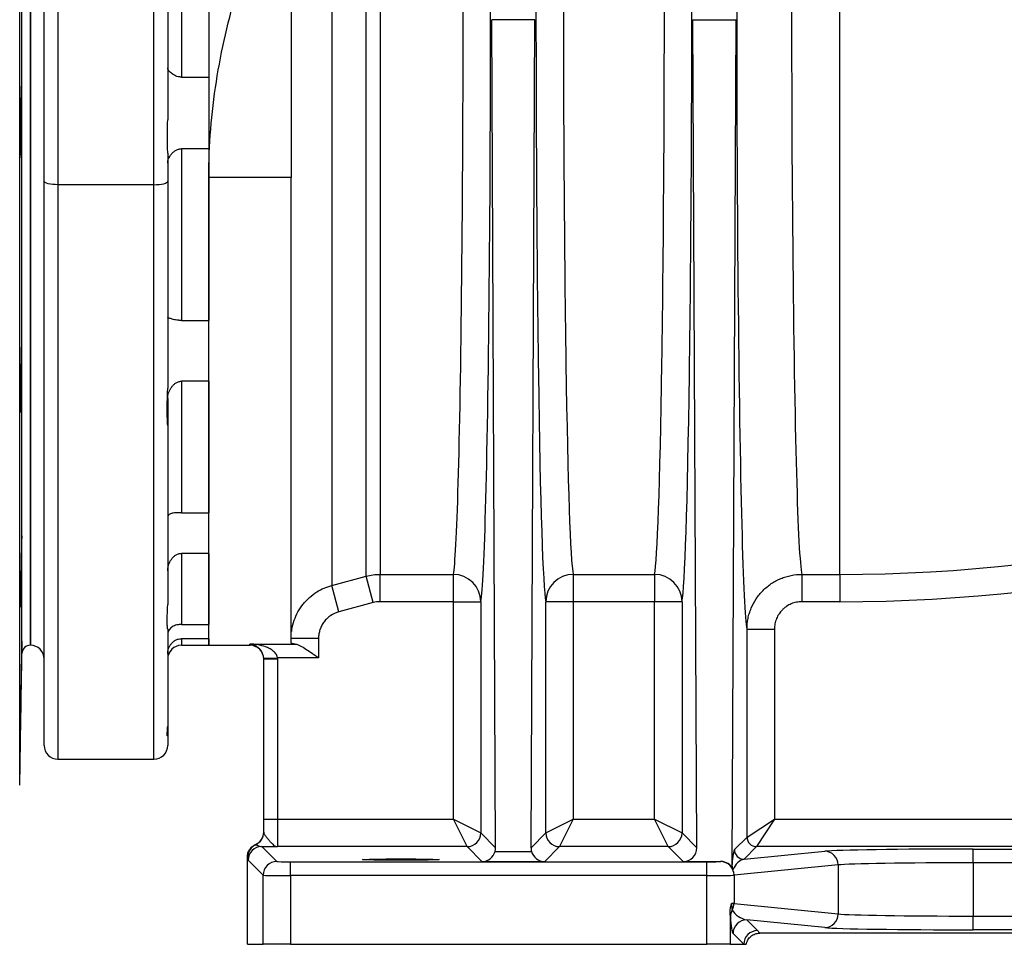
# Model space of a CAD drawing. Header units: millimetres. Extents: x 2923 to 14688, y 2048 to 15393.
# Tile 11 of 20: x 9869 to 11663, y 2048 to 3733. Entities that reach past the tile are written whole.
import ezdxf

# ---------------------------------------------------------------- set-up
doc = ezdxf.new("R2010")
doc.units = ezdxf.units.MM
doc.header["$LTSCALE"] = 5

msp = doc.modelspace()

# ---------------------------------------------------------------- linework, layer by layer
at = {"color": 7, "linetype": 'Continuous', "lineweight": 25}
for p, q in [((9888.5, 5003.2), (9888.5, 2593.2)), ((10213.5, 4721.8), (10213.5, 3446.1)), ((9913.5, 3439.1), (9913.5, 4688.5)), ((9938.5, 4682.1), (9938.5, 3432.6)), ((10138.5, 4489.5), (10138.5, 3551)), ((10113.5, 3432.6), (10113.5, 4483.1)), ((10437.6, 4307.8), (10437.6, 2702.3)), ((10500, 2719.1), (10500, 4270.6)), ((10525.9, 4262.7), (10525.9, 2722.5)), ((10163.5, 3967.6), (10163.5, 3628.9)), ((10213.5, 3967.6), (10213.5, 3628.9)), ((9888.5, 2593.2), (9888.5, 3798.2)), ((10363.5, 3791), (10363.5, 3446.1)), ((10736.2, 2224.2), (10729.1, 3733.4)), ((10807.8, 3733.4), (10729.1, 3733.4)), ((10800.8, 2224.2), (10807.8, 3733.4)), ((11102.9, 2224.2), (11095.9, 3733.4)), ((11095.9, 3733.4), (11174.6, 3733.4)), ((11167.4, 2193.9), (11174.6, 3733.4)), ((10163.5, 3628.9), (10213.5, 3628.9)), ((10138.5, 3490), (10138.5, 3439.1)), ((10213.5, 3498.1), (10163.5, 3498.1)), ((10163.5, 3498.1), (10163.5, 3185.2)), ((10213.5, 3498.1), (10213.5, 3185.2)), ((10363.5, 3446.1), (10213.5, 3446.1)), ((10213.5, 2593.2), (10213.5, 3446.1)), ((10363.5, 2597.4), (10363.5, 3446.1)), ((9913.5, 2410.7), (9913.5, 3439.1)), ((10113.5, 3432.6), (9938.5, 3432.6)), ((10138.5, 3439.1), (10138.5, 3061.8)), ((10163.5, 3185.2), (10213.5, 3185.2)), ((10213.5, 3074.4), (10163.5, 3074.4)), ((10163.5, 3074.4), (10163.5, 2834.9)), ((10213.5, 3074.4), (10213.5, 2834.9)), ((10138.5, 3042.9), (10138.5, 2993.7)), ((10138.5, 2993.7), (10138.5, 2667.8)), ((10163.5, 2834.9), (10213.5, 2834.9)), ((10213.5, 2760.8), (10163.5, 2760.8)), ((10163.5, 2760.8), (10163.5, 2631.2)), ((10213.5, 2760.8), (10213.5, 2631.2)), ((10437.6, 2702.3), (10500, 2719.1)), ((10513, 2671), (10500, 2719.1)), ((10525.9, 2722.5), (10659.2, 2722.5)), ((10525.9, 2672.7), (10525.9, 2722.5)), ((10659.2, 2672.7), (10659.2, 2722.5)), ((10877.7, 2722.5), (11026, 2722.5)), ((10877.7, 2722.5), (10877.7, 2672.7)), ((11026, 2722.5), (11026, 2672.7)), ((11294.4, 2722.5), (11363.5, 2722.5)), ((11294.4, 2722.5), (11294.4, 2672.7)), ((11363.5, 2722.5), (11363.5, 2672.7)), ((10450.5, 2654.2), (10437.6, 2702.3)), ((10513, 2671), (10450.5, 2654.2)), ((10659.2, 2672.7), (10525.9, 2672.7)), ((10659.2, 2672.7), (10709.2, 2672.7)), ((10659.2, 2276.2), (10659.2, 2672.7)), ((10709.2, 2672.7), (10709.2, 2251.2)), ((10827.7, 2251.2), (10827.7, 2672.7)), ((10877.7, 2672.7), (10827.7, 2672.7)), ((10877.7, 2672.7), (10877.7, 2276.2)), ((11026, 2672.7), (10877.7, 2672.7)), ((11076, 2672.7), (11026, 2672.7)), ((11026, 2276.2), (11026, 2672.7)), ((11076, 2672.7), (11076, 2251.2)), ((11363.5, 2672.7), (11294.4, 2672.7)), ((10138.5, 2622.3), (10138.5, 2446)), ((10163.5, 2631.2), (10213.5, 2631.2)), ((11194.5, 2243.7), (11194.5, 2622.6)), ((11194.5, 2622.6), (11244.5, 2622.6)), ((11244.5, 2622.6), (11244.5, 2276.2)), ((10213.5, 2605.2), (10163.5, 2605.2)), ((10213.5, 2605.2), (10213.5, 2593.2)), ((10413.5, 2605.7), (10363.5, 2605.7)), ((10413.5, 2605.7), (10413.5, 2570.5)), ((10163.5, 2593.2), (10213.5, 2593.2)), ((10213.5, 2593.2), (10288.5, 2593.2)), ((10288.5, 2595.5), (10371.1, 2595.5)), ((9868.7, 2338), (9872.9, 2578.5)), ((10313.5, 2569.5), (10338.4, 2570.5)), ((10313.5, 2568.5), (10338.5, 2568.5)), ((10313.5, 2276.2), (10313.5, 2568.5)), ((10413.5, 2570.5), (10338.4, 2570.5)), ((10338.5, 2568.5), (10338.5, 2276.2)), ((10138.5, 2446), (10138.5, 2430)), ((10138.5, 2430), (10138.5, 2410.7)), ((9938.5, 2385.7), (10113.5, 2385.7)), ((10313.5, 2276.2), (10338.5, 2276.2)), ((10313.5, 2252.4), (10313.5, 2276.2)), ((10338.5, 2276.2), (10338.5, 2226.2)), ((10338.5, 2276.2), (10659.2, 2276.2)), ((10659.2, 2276.2), (10709.2, 2251.2)), ((10684.2, 2226.2), (10659.2, 2276.2)), ((10827.7, 2251.2), (10877.7, 2276.2)), ((10877.7, 2276.2), (10852.7, 2226.2)), ((10877.7, 2276.2), (11026, 2276.2)), ((11051, 2226.2), (11026, 2276.2)), ((11026, 2276.2), (11076, 2251.2)), ((11194.5, 2243.7), (11244.5, 2276.2)), ((11244.5, 2276.2), (11212, 2226.2)), ((11244.5, 2276.2), (13978, 2276.2)), ((10709.2, 2251.2), (10736.2, 2224.2)), ((10800.8, 2224.2), (10827.7, 2251.2)), ((11076, 2251.2), (11102.9, 2224.2)), ((11171.6, 2220.8), (11194.5, 2243.7)), ((10310.1, 2226.6), (10337.6, 2199.1)), ((10684.2, 2226.2), (10338.5, 2226.2)), ((10711.6, 2198.8), (10684.2, 2226.2)), ((10852.7, 2226.2), (10825.3, 2198.8)), ((11051, 2226.2), (10852.7, 2226.2)), ((11078, 2199.1), (11051, 2226.2)), ((11212, 2226.2), (11189.1, 2203.3)), ((14002.8, 2226.2), (11212, 2226.2)), ((10735.2, 2217.3), (10801.7, 2217.3)), ((11189.1, 2203.3), (11336.1, 2217.8)), ((11606.9, 2221.8), (13070.1, 2221.8)), ((11606.9, 2196.8), (11606.9, 2221.8)), ((10283.8, 2048.2), (10283.8, 2207.2)), ((10312.6, 2174.1), (10285.1, 2201.6)), ((10362.6, 2173.7), (10362.6, 2198.7)), ((10362.6, 2198.7), (11121.5, 2198.7)), ((10825.3, 2198.8), (10711.6, 2198.8)), ((11078, 2199.1), (11147, 2199.1)), ((11121.5, 2173.7), (11121.5, 2198.7)), ((11146.1, 2199), (11147, 2199.1)), ((11360.7, 2192.8), (11170.8, 2174)), ((11360.7, 2192.8), (11360.7, 2103.6)), ((11606.9, 2196.8), (11606.9, 2099.7)), ((13070.1, 2196.8), (11606.9, 2196.8)), ((10312.6, 2048.2), (10312.6, 2174.1)), ((10362.6, 2173.7), (10362.6, 2048.2)), ((11121.5, 2173.7), (10362.6, 2173.7)), ((11121.5, 2048.2), (11121.5, 2173.7)), ((11170.8, 2174), (11170.8, 2122.4)), ((11170.8, 2122.4), (11360.7, 2103.6)), ((11163.9, 2107.1), (11163.9, 2048.2)), ((11336.1, 2078.6), (11194, 2092.7)), ((11194, 2092.7), (11213.5, 2073.2)), ((11606.9, 2074.7), (11606.9, 2099.7)), ((11606.9, 2099.7), (13070.1, 2099.7)), ((11188.5, 2048.2), (11169, 2067.7)), ((13459.3, 2068.6), (11217.7, 2068.6)), ((13070.1, 2074.7), (11606.9, 2074.7)), ((10283.8, 2048.2), (10312.6, 2048.2)), ((10362.6, 2048.2), (10312.6, 2048.2)), ((10362.6, 2048.2), (11121.5, 2048.2)), ((11163.9, 2048.2), (11121.5, 2048.2)), ((11163.9, 2048.2), (11188.5, 2048.2)), ((11188.5, 2048.2), (11193.2, 2048.2))]:
    msp.add_line(p, q, dxfattribs=at)
at = {"color": 8, "linetype": 'Continuous', "lineweight": 25}
for p, q in [((11363.5, 2722.5), (11363.5, 4240.5)), ((9868.7, 2338), (9868.7, 3798.2)), ((9872.9, 2578.5), (9872.9, 3798.2)), ((9938.5, 3432.6), (9938.5, 2385.7)), ((10113.5, 2385.7), (10113.5, 3432.6)), ((10163.5, 2605.2), (10163.5, 2593.2)), ((10288.5, 2593.2), (10288.5, 2595.5))]:
    msp.add_line(p, q, dxfattribs=at)
at = {"color": 7, "linetype": 'Continuous', "lineweight": 25, "flags": 128}
for points in [[(9938.5, 3432.6), (9933.6, 3432.8), (9928.9, 3433.1), (9924.6, 3433.7), (9920.8, 3434.5), (9917.7, 3435.5), (9915.4, 3436.6), (9914, 3437.9), (9913.5, 3439.1)], [(10113.5, 3432.6), (10118.4, 3432.8), (10123, 3433.1), (10127.4, 3433.7), (10131.2, 3434.5), (10134.3, 3435.5), (10136.6, 3436.6), (10138, 3437.9), (10138.5, 3439.1)]]:
    msp.add_lwpolyline(points, dxfattribs=at)
at = {"color": 7, "linetype": 'Continuous', "lineweight": 25}
for centre, radius, start, end in [((11363.5, 5648.2), 2925.8, 270, 321.2074), ((11363.5, 5648.2), 2975.6, 270, 321.2074), ((10659.2, 2672.5), 50, 0.212, 90.0045), ((10877.7, 2672.5), 50, 89.9955, 179.788), ((11026, 2672.5), 50, 0.212, 90.0045), ((9887.9, 2578.2), 15, 87.9121, 179), ((9888.5, 2568.2), 25, 0, 90), ((10163.5, 2568.2), 25, 90, 180), ((10288.5, 2568.2), 25, 0, 90), ((9938.5, 2410.7), 25, 180, 270), ((10113.5, 2410.7), 25, 270, 0), ((10288.5, 2252.4), 25, 294.6018, 359.9979), ((10684.2, 2251.2), 25, 270.0204, 359.9796), ((10852.7, 2251.2), 25, 180.0204, 269.9796), ((11051, 2251.2), 25, 270.0204, 359.9796), ((11212, 2243.7), 17.5, 180.0204, 269.9796), ((10309.3, 2206.9), 25, 114.6232, 179.9902), ((10310.1, 2201.6), 25, 90.0204, 179.9796), ((11189.1, 2220.8), 17.5, 180.0204, 269.9796), ((11335.8, 2192.9), 24.9, 359.7722, 89.3594), ((10337.6, 2174.1), 25, 90.0204, 179.9796), ((11145.9, 2174.1), 24.9, 359.7722, 89.3594), ((11145.4, 2122.5), 25.3, 331.261, 359.8401), ((11187.4, 2098), 23.3, 148.186, 179.6064), ((11335.8, 2103.5), 24.9, 270.6406, 0.2278), ((11194, 2067.7), 25, 90.0204, 179.9796), ((11213.5, 2048.2), 25, 90.0204, 179.9796)]:
    msp.add_arc(centre, radius, start, end, dxfattribs=at)
at = {"color": 8, "linetype": 'Continuous', "lineweight": 25}
msp.add_ellipse((11296.2, 3798.2), major_axis=(0, 1080), ratio=0.019071, start_param=1.000494, end_param=3.052981, dxfattribs=at)
at = {"color": 7, "linetype": 'Continuous', "lineweight": 25}
for centre, major_axis, ratio, start_param, end_param in [((10707.5, 3798.2), (0, 1130), 0.017455, 3.230204, 5.24081), ((11196.2, 3798.2), (0, 1180), 0.017455, 1.064278, 3.056003), ((10657.5, 3798.2), (0, 1080), 0.018263, 3.230204, 5.157001), ((10829.5, 3798.2), (0, 1130), 0.017455, 1.450154, 3.052981), ((11074.2, 3798.2), (0, 1130), 0.017455, 3.230204, 4.833031), ((10879.5, 3798.2), (0, 1080), 0.018263, 1.478229, 3.052981), ((11024.2, 3798.2), (0, 1080), 0.018263, 3.230204, 4.804956), ((10288.5, 2252.9), (0, 25), 0.999848, 3.560174, 4.712389), ((10288.5, 2273.2), (-23.1, 55.8), 0.171628, 2.382248, 2.393153), ((10711.6, 2223.8), (9.6, 23.2), 0.975619, 3.543095, 4.834676), ((10711.2, 2224.2), (-10, 23.1), 0.993176, 4.026032, 4.304942), ((10825.8, 2224.2), (10, 23.1), 0.993176, 1.978243, 2.257153), ((10825.3, 2223.8), (-9.6, 23.2), 0.975619, 1.448509, 2.740091), ((11077.9, 2224.2), (-10, 23.1), 0.993176, 2.734451, 4.304942), ((11171.6, 2178.3), (0.5, 42.8), 0.110233, 0.112459, 1.197947), ((11606.9, 2217), (275, 0), 0.017455, 1.570796, 2.96706), ((10263.5, 2273.2), (-42.5, 68.8), 0.381992, 2.543029, 2.553948), ((10362.6, 2199.1), (25, 0), 0.017455, 3.159046, 4.712389), ((11121.5, 2199.1), (25, 0), 0.017455, 4.712389, 6.108652), ((11145.8, 2174), (20.3, 16.1), 0.950168, 6.032208, 7.159155), ((11189.1, 2178.3), (11.4, 23.8), 0.789109, 0.548537, 1.675484), ((11606.9, 2192), (250, 0), 0.019201, 1.570796, 2.96706), ((10362.6, 2174.1), (50, 0), 0.008728, 3.159046, 4.712389), ((11121.5, 2174.1), (50, 0), 0.008728, 4.712389, 6.108652), ((11121.5, 2122.4), (50, 0), 0.008728, 0.174533, 0.458553), ((11194, 2117.7), (28.3, -13.9), 0.760074, 4.006734, 5.06842), ((11606.9, 2104.5), (250, 0), 0.019201, 3.316126, 4.712389), ((11169, 2117.7), (-0.6, 50.3), 0.110233, 1.967447, 3.029133), ((11606.9, 2079.5), (275, 0), 0.017455, 3.316126, 4.712389)]:
    msp.add_ellipse(centre, major_axis=major_axis, ratio=ratio, start_param=start_param, end_param=end_param, dxfattribs=at)
msp.add_ellipse((10563.5, 2202.6), major_axis=(70, 0), ratio=0.017455, dxfattribs=at)
for points, knots in [([(10213.5, 3446.1), (10213.5, 3504.8), (10218.2, 3562.9), (10236.2, 3677.8), (10249.4, 3734.7), (10266.3, 3791)], [0, 0, 0, 0, 0.5, 0.5, 1, 1, 1, 1]), ([(10163.5, 3628.9), (10162.5, 3628.9), (10161.6, 3628.9), (10159.8, 3629.1), (10158.9, 3629.3), (10156.2, 3629.9), (10154.5, 3630.4), (10151.4, 3631.7), (10150, 3632.5), (10147.4, 3634.1), (10146.2, 3634.9), (10144.1, 3636.7), (10143.1, 3637.6), (10141.5, 3639.3), (10140.8, 3640.2), (10139.1, 3642.8), (10138.5, 3644.4), (10138.5, 3645.9)], [0, 0, 0, 0, 0.0625, 0.0625, 0.125, 0.125, 0.25, 0.25, 0.375, 0.375, 0.5, 0.5, 0.625, 0.625, 0.75, 0.75, 1, 1, 1, 1]), ([(9872.4, 3501.1), (9872.3, 3498), (9872.2, 3495.4), (9872.1, 3491.8), (9872.1, 3490.7), (9872, 3488.7), (9872, 3487.8), (9871.9, 3485.4), (9871.8, 3484.1), (9871.7, 3482.9), (9871.6, 3482.6), (9871.6, 3482.2), (9871.5, 3482.1), (9871.4, 3482.1), (9871.4, 3482.5), (9871.3, 3483.7), (9871.2, 3484.2), (9871.2, 3485.5), (9871.1, 3486.9), (9871, 3488.7), (9871, 3490.7), (9871, 3491.8), (9870.9, 3495.4), (9870.8, 3498.1), (9870.8, 3502.6), (9870.8, 3504.2), (9870.7, 3507.5), (9870.7, 3509.2), (9870.7, 3514.5), (9870.7, 3518.2), (9870.6, 3524.1), (9870.6, 3526.1), (9870.6, 3530.2), (9870.6, 3532.3), (9870.6, 3538.5), (9870.6, 3542.8), (9870.7, 3551.3), (9870.7, 3555.6), (9870.7, 3561.8), (9870.7, 3563.9), (9870.8, 3567.9), (9870.8, 3570), (9870.8, 3575.9), (9870.9, 3579.6), (9871, 3584.9), (9871, 3586.6), (9871, 3589.9), (9871.1, 3591.5), (9871.2, 3596), (9871.2, 3598.7), (9871.3, 3602.3), (9871.4, 3603.4), (9871.4, 3605.4), (9871.5, 3607.2), (9871.6, 3608.6), (9871.6, 3609.9), (9871.7, 3610.4), (9871.8, 3611.6), (9871.9, 3612), (9872, 3612.1), (9872, 3612), (9872.1, 3611.5), (9872.1, 3611.2), (9872.2, 3610), (9872.3, 3608.8), (9872.4, 3606.3), (9872.4, 3605.4), (9872.5, 3603.4), (9872.5, 3602.3), (9872.6, 3598.8), (9872.6, 3596.1), (9872.7, 3591.5), (9872.7, 3589.9), (9872.8, 3586.7), (9872.8, 3583.3), (9872.8, 3579.6), (9872.8, 3575.9), (9872.9, 3573.9), (9872.9, 3568), (9872.9, 3564), (9872.9, 3555.6), (9872.9, 3551.3), (9872.8, 3542.8), (9872.8, 3538.6), (9872.8, 3532.3), (9872.8, 3530.3), (9872.7, 3526.2), (9872.7, 3522.2), (9872.6, 3518.3), (9872.6, 3514.6), (9872.6, 3512.8), (9872.5, 3507.4), (9872.4, 3504.1), (9872.4, 3501.1)], [0, 0, 0, 0, 0.03125, 0.03125, 0.046875, 0.046875, 0.0625, 0.0625, 0.09375, 0.09375, 0.109375, 0.109375, 0.125, 0.125, 0.15625, 0.15625, 0.171875, 0.171875, 0.1875, 0.203125, 0.203125, 0.21875, 0.21875, 0.25, 0.25, 0.265625, 0.265625, 0.28125, 0.28125, 0.3125, 0.3125, 0.328125, 0.328125, 0.34375, 0.34375, 0.375, 0.375, 0.40625, 0.40625, 0.421875, 0.421875, 0.4375, 0.4375, 0.46875, 0.46875, 0.484375, 0.484375, 0.5, 0.5, 0.53125, 0.53125, 0.546875, 0.546875, 0.5625, 0.578125, 0.578125, 0.59375, 0.59375, 0.625, 0.625, 0.640625, 0.640625, 0.65625, 0.65625, 0.6875, 0.6875, 0.703125, 0.703125, 0.71875, 0.71875, 0.75, 0.75, 0.765625, 0.765625, 0.78125, 0.796875, 0.796875, 0.8125, 0.8125, 0.84375, 0.84375, 0.875, 0.875, 0.90625, 0.90625, 0.921875, 0.921875, 0.9375, 0.953125, 0.953125, 0.96875, 0.96875, 1, 1, 1, 1]), ([(10138.5, 3490), (10138.5, 3494.5), (10138.3, 3499.2), (10138.2, 3506.5), (10138.1, 3509), (10138, 3514.1), (10138, 3516.7), (10138, 3524.4), (10138.1, 3529.7), (10138.3, 3537.6), (10138.3, 3540.2), (10138.4, 3545.6), (10138.5, 3548.3), (10138.5, 3551)], [0, 0, 0, 0, 0.25, 0.25, 0.375, 0.375, 0.5, 0.5, 0.75, 0.75, 0.875, 0.875, 1, 1, 1, 1]), ([(10138.5, 3471.9), (10138.5, 3473.2), (10138.6, 3474.6), (10139.2, 3477.3), (10139.7, 3478.8), (10140.8, 3481.5), (10141.5, 3482.9), (10143.1, 3485.6), (10144.1, 3487), (10146.2, 3489.6), (10147.4, 3490.8), (10150, 3493.1), (10151.4, 3494.2), (10153.7, 3495.5), (10154.5, 3496), (10156.2, 3496.7), (10157.1, 3497), (10158.8, 3497.6), (10159.7, 3497.8), (10161.6, 3498.1), (10162.5, 3498.1), (10163.5, 3498.1)], [0, 0, 0, 0, 0.125, 0.125, 0.25, 0.25, 0.375, 0.375, 0.5, 0.5, 0.625, 0.625, 0.75, 0.75, 0.8125, 0.8125, 0.875, 0.875, 0.9375, 0.9375, 1, 1, 1, 1]), ([(10163.5, 3185.2), (10162.5, 3185.2), (10161.6, 3185.2), (10159.8, 3185.3), (10158.9, 3185.4), (10156.2, 3185.7), (10154.5, 3185.9), (10151.4, 3186.5), (10150, 3186.8), (10147.4, 3187.5), (10146.2, 3187.8), (10144.1, 3188.5), (10143.1, 3188.8), (10141.5, 3189.3), (10140.8, 3189.5), (10139.1, 3190.1), (10138.5, 3190.4), (10138.5, 3190.4)], [0, 0, 0, 0, 0.0625, 0.0625, 0.125, 0.125, 0.25, 0.25, 0.375, 0.375, 0.5, 0.5, 0.625, 0.625, 0.75, 0.75, 1, 1, 1, 1]), ([(9871.9, 3037), (9871.9, 3033.9), (9871.8, 3031.2), (9871.7, 3027.7), (9871.6, 3026.6), (9871.6, 3024.6), (9871.5, 3023.7), (9871.4, 3021.2), (9871.4, 3020), (9871.3, 3018.8), (9871.2, 3018.5), (9871.2, 3018), (9871.1, 3017.9), (9871, 3017.9), (9871, 3018.3), (9870.9, 3019.6), (9870.9, 3020.1), (9870.8, 3021.4), (9870.8, 3022.8), (9870.8, 3024.6), (9870.7, 3026.6), (9870.7, 3027.7), (9870.7, 3031.3), (9870.7, 3034), (9870.6, 3038.5), (9870.6, 3040), (9870.6, 3043.3), (9870.6, 3045.1), (9870.6, 3050.4), (9870.6, 3054.1), (9870.6, 3060), (9870.7, 3062), (9870.7, 3066.1), (9870.7, 3068.2), (9870.7, 3074.4), (9870.8, 3078.6), (9870.8, 3087.2), (9870.9, 3091.4), (9871, 3097.7), (9871, 3099.7), (9871, 3103.8), (9871.1, 3105.8), (9871.2, 3111.8), (9871.2, 3115.5), (9871.3, 3120.8), (9871.4, 3122.5), (9871.4, 3125.8), (9871.5, 3127.4), (9871.6, 3131.9), (9871.6, 3134.6), (9871.8, 3138.1), (9871.8, 3139.3), (9871.9, 3141.3), (9871.9, 3143.1), (9872, 3144.5), (9872.1, 3145.7), (9872.1, 3146.3), (9872.2, 3147.5), (9872.3, 3147.9), (9872.4, 3147.9), (9872.4, 3147.8), (9872.5, 3147.4), (9872.5, 3147.1), (9872.6, 3145.9), (9872.6, 3144.6), (9872.7, 3142.2), (9872.7, 3141.3), (9872.8, 3139.3), (9872.8, 3138.2), (9872.8, 3134.6), (9872.8, 3132), (9872.9, 3127.4), (9872.9, 3125.8), (9872.9, 3122.5), (9872.9, 3119.1), (9872.9, 3115.5), (9872.9, 3111.8), (9872.9, 3109.8), (9872.8, 3103.9), (9872.8, 3099.8), (9872.8, 3091.5), (9872.7, 3087.2), (9872.6, 3078.7), (9872.6, 3074.5), (9872.5, 3068.2), (9872.5, 3066.1), (9872.4, 3062.1), (9872.4, 3058.1), (9872.3, 3054.2), (9872.2, 3050.5), (9872.2, 3048.6), (9872.1, 3043.3), (9872, 3040), (9871.9, 3037)], [0, 0, 0, 0, 0.03125, 0.03125, 0.046875, 0.046875, 0.0625, 0.0625, 0.09375, 0.09375, 0.109375, 0.109375, 0.125, 0.125, 0.15625, 0.15625, 0.171875, 0.171875, 0.1875, 0.203125, 0.203125, 0.21875, 0.21875, 0.25, 0.25, 0.265625, 0.265625, 0.28125, 0.28125, 0.3125, 0.3125, 0.328125, 0.328125, 0.34375, 0.34375, 0.375, 0.375, 0.40625, 0.40625, 0.421875, 0.421875, 0.4375, 0.4375, 0.46875, 0.46875, 0.484375, 0.484375, 0.5, 0.5, 0.53125, 0.53125, 0.546875, 0.546875, 0.5625, 0.578125, 0.578125, 0.59375, 0.59375, 0.625, 0.625, 0.640625, 0.640625, 0.65625, 0.65625, 0.6875, 0.6875, 0.703125, 0.703125, 0.71875, 0.71875, 0.75, 0.75, 0.765625, 0.765625, 0.78125, 0.796875, 0.796875, 0.8125, 0.8125, 0.84375, 0.84375, 0.875, 0.875, 0.90625, 0.90625, 0.921875, 0.921875, 0.9375, 0.953125, 0.953125, 0.96875, 0.96875, 1, 1, 1, 1]), ([(10138.5, 3042.9), (10138.5, 3044.6), (10138.6, 3046.4), (10139.2, 3049.9), (10139.7, 3051.6), (10140.8, 3055), (10141.5, 3056.7), (10143.1, 3060), (10144.1, 3061.6), (10146.2, 3064.6), (10147.4, 3066), (10150, 3068.7), (10151.4, 3069.9), (10153.7, 3071.5), (10154.5, 3071.9), (10156.2, 3072.8), (10157.1, 3073.2), (10158.8, 3073.7), (10159.7, 3074), (10161.6, 3074.3), (10162.5, 3074.4), (10163.5, 3074.4)], [0, 0, 0, 0, 0.125, 0.125, 0.25, 0.25, 0.375, 0.375, 0.5, 0.5, 0.625, 0.625, 0.75, 0.75, 0.8125, 0.8125, 0.875, 0.875, 0.9375, 0.9375, 1, 1, 1, 1]), ([(10138.5, 2993.7), (10138.5, 2997.6), (10138.1, 3002), (10137.8, 3008.2), (10137.7, 3009.5), (10137.6, 3012.1), (10137.5, 3013.4), (10137.4, 3017.5), (10137.3, 3020.3), (10137.3, 3029), (10137.6, 3035.2), (10138, 3045), (10138.1, 3048.3), (10138.4, 3055), (10138.5, 3058.3), (10138.5, 3061.8)], [0, 0, 0, 0, 0.25, 0.25, 0.3125, 0.3125, 0.375, 0.375, 0.5, 0.5, 0.75, 0.75, 0.875, 0.875, 1, 1, 1, 1]), ([(10163.5, 2834.9), (10162.5, 2834.9), (10161.6, 2834.9), (10159.8, 2834.8), (10158.9, 2834.8), (10156.2, 2834.7), (10154.5, 2834.7), (10151.4, 2834.4), (10150, 2834.3), (10147.4, 2833.9), (10146.2, 2833.6), (10144.1, 2833.1), (10143.1, 2832.7), (10141.5, 2832), (10140.8, 2831.5), (10139.1, 2830.1), (10138.5, 2828.9), (10138.5, 2827.5)], [0, 0, 0, 0, 0.0625, 0.0625, 0.125, 0.125, 0.25, 0.25, 0.375, 0.375, 0.5, 0.5, 0.625, 0.625, 0.75, 0.75, 1, 1, 1, 1]), ([(9871.5, 2681.7), (9871.4, 2678.7), (9871.4, 2676), (9871.3, 2672.5), (9871.2, 2671.4), (9871.2, 2669.4), (9871.1, 2668.5), (9871, 2666), (9871, 2664.8), (9870.9, 2663.6), (9870.9, 2663.2), (9870.8, 2662.8), (9870.8, 2662.7), (9870.8, 2662.7), (9870.7, 2663.1), (9870.7, 2664.4), (9870.7, 2664.9), (9870.7, 2666.1), (9870.6, 2667.6), (9870.6, 2669.4), (9870.6, 2671.4), (9870.6, 2672.5), (9870.6, 2676), (9870.6, 2678.7), (9870.6, 2683.2), (9870.7, 2684.8), (9870.7, 2688.1), (9870.7, 2689.8), (9870.7, 2695.1), (9870.8, 2698.9), (9870.8, 2704.8), (9870.8, 2706.8), (9870.9, 2710.9), (9870.9, 2713), (9871, 2719.2), (9871, 2723.4), (9871.2, 2732), (9871.2, 2736.2), (9871.3, 2742.4), (9871.4, 2744.5), (9871.4, 2748.6), (9871.5, 2750.6), (9871.6, 2756.5), (9871.6, 2760.3), (9871.8, 2765.6), (9871.8, 2767.3), (9871.9, 2770.6), (9871.9, 2772.2), (9872, 2776.7), (9872.1, 2779.4), (9872.2, 2782.9), (9872.2, 2784), (9872.3, 2786), (9872.4, 2787.8), (9872.4, 2789.3), (9872.5, 2790.5), (9872.5, 2791), (9872.6, 2792.3), (9872.6, 2792.7), (9872.7, 2792.7), (9872.7, 2792.6), (9872.8, 2792.2), (9872.8, 2791.9), (9872.8, 2790.6), (9872.8, 2789.4), (9872.9, 2787), (9872.9, 2786.1), (9872.9, 2784), (9872.9, 2783), (9872.9, 2779.4), (9872.9, 2776.7), (9872.9, 2772.2), (9872.8, 2770.6), (9872.8, 2767.3), (9872.8, 2763.9), (9872.8, 2760.3), (9872.7, 2756.5), (9872.7, 2754.6), (9872.6, 2748.7), (9872.6, 2744.6), (9872.5, 2736.3), (9872.4, 2732), (9872.3, 2723.5), (9872.2, 2719.3), (9872.1, 2713), (9872.1, 2710.9), (9872, 2706.8), (9871.9, 2702.9), (9871.9, 2699), (9871.8, 2695.3), (9871.8, 2693.4), (9871.6, 2688.1), (9871.6, 2684.8), (9871.5, 2681.7)], [0, 0, 0, 0, 0.03125, 0.03125, 0.046875, 0.046875, 0.0625, 0.0625, 0.09375, 0.09375, 0.109375, 0.109375, 0.125, 0.125, 0.15625, 0.15625, 0.171875, 0.171875, 0.1875, 0.203125, 0.203125, 0.21875, 0.21875, 0.25, 0.25, 0.265625, 0.265625, 0.28125, 0.28125, 0.3125, 0.3125, 0.328125, 0.328125, 0.34375, 0.34375, 0.375, 0.375, 0.40625, 0.40625, 0.421875, 0.421875, 0.4375, 0.4375, 0.46875, 0.46875, 0.484375, 0.484375, 0.5, 0.5, 0.53125, 0.53125, 0.546875, 0.546875, 0.5625, 0.578125, 0.578125, 0.59375, 0.59375, 0.625, 0.625, 0.640625, 0.640625, 0.65625, 0.65625, 0.6875, 0.6875, 0.703125, 0.703125, 0.71875, 0.71875, 0.75, 0.75, 0.765625, 0.765625, 0.78125, 0.796875, 0.796875, 0.8125, 0.8125, 0.84375, 0.84375, 0.875, 0.875, 0.90625, 0.90625, 0.921875, 0.921875, 0.9375, 0.953125, 0.953125, 0.96875, 0.96875, 1, 1, 1, 1]), ([(10138.5, 2728.9), (10138.5, 2730.8), (10138.6, 2732.6), (10139.2, 2736.3), (10139.7, 2738.1), (10140.8, 2741.7), (10141.5, 2743.4), (10143.1, 2746.7), (10144.1, 2748.3), (10146.2, 2751.3), (10147.4, 2752.7), (10150, 2755.3), (10151.4, 2756.5), (10153.7, 2758), (10154.5, 2758.5), (10156.2, 2759.3), (10157.1, 2759.6), (10158.8, 2760.2), (10159.7, 2760.4), (10161.6, 2760.7), (10162.5, 2760.8), (10163.5, 2760.8)], [0, 0, 0, 0, 0.125, 0.125, 0.25, 0.25, 0.375, 0.375, 0.5, 0.5, 0.625, 0.625, 0.75, 0.75, 0.8125, 0.8125, 0.875, 0.875, 0.9375, 0.9375, 1, 1, 1, 1]), ([(11194.5, 2622.6), (11194.5, 2629.1), (11195.1, 2635.6), (11197, 2645.2), (11197.8, 2648.4), (11199.7, 2654.6), (11200.8, 2657.7), (11204.6, 2666.8), (11207.7, 2672.5), (11213.1, 2680.7), (11215.1, 2683.3), (11219.2, 2688.4), (11221.4, 2690.8), (11228.3, 2697.7), (11233.4, 2701.9), (11241.5, 2707.4), (11244.4, 2709.1), (11250.1, 2712.2), (11256, 2714.9), (11262.1, 2717.2), (11268.4, 2719.1), (11271.6, 2719.9), (11281.3, 2721.8), (11287.8, 2722.5), (11294.4, 2722.5)], [0, 0, 0, 0, 0.125, 0.125, 0.1875, 0.1875, 0.25, 0.25, 0.375, 0.375, 0.4375, 0.4375, 0.5, 0.5, 0.625, 0.625, 0.6875, 0.6875, 0.75, 0.8125, 0.8125, 0.875, 0.875, 1, 1, 1, 1]), ([(10138.5, 2622.3), (10138.5, 2623.7), (10138.1, 2625.7), (10137.8, 2629.1), (10137.7, 2629.8), (10137.6, 2631.3), (10137.5, 2632.1), (10137.4, 2634.6), (10137.3, 2636.4), (10137.3, 2642.2), (10137.6, 2646.7), (10138, 2654.1), (10138.1, 2656.7), (10138.4, 2662.1), (10138.5, 2664.9), (10138.5, 2667.8)], [0, 0, 0, 0, 0.25, 0.25, 0.3125, 0.3125, 0.375, 0.375, 0.5, 0.5, 0.75, 0.75, 0.875, 0.875, 1, 1, 1, 1]), ([(11294.4, 2672.7), (11291.1, 2672.7), (11287.9, 2672.3), (11283.1, 2671.4), (11281.5, 2671), (11278.3, 2670), (11276.8, 2669.5), (11272.2, 2667.6), (11269.4, 2666), (11265.3, 2663.3), (11264, 2662.3), (11261.4, 2660.2), (11260.2, 2659.1), (11256.8, 2655.7), (11254.7, 2653.1), (11252, 2649), (11251.1, 2647.6), (11249.6, 2644.7), (11248.2, 2641.8), (11247.1, 2638.7), (11246.2, 2635.6), (11245.8, 2634), (11244.8, 2629.1), (11244.5, 2625.9), (11244.5, 2622.6)], [0, 0, 0, 0, 0.125, 0.125, 0.1875, 0.1875, 0.25, 0.25, 0.375, 0.375, 0.4375, 0.4375, 0.5, 0.5, 0.625, 0.625, 0.6875, 0.6875, 0.75, 0.8125, 0.8125, 0.875, 0.875, 1, 1, 1, 1]), ([(10450.5, 2654.2), (10445.2, 2652.7), (10440.3, 2650.5), (10433.4, 2645.9), (10431.3, 2644.2), (10427.3, 2640.4), (10425.5, 2638.4), (10423, 2635.1), (10422.2, 2634), (10420.7, 2631.7), (10420, 2630.5), (10418.1, 2626.9), (10417, 2624.4), (10415.7, 2620.5), (10415.3, 2619.2), (10414.6, 2616.5), (10414.4, 2615.2), (10413.7, 2611.2), (10413.5, 2608.4), (10413.5, 2605.7)], [0, 0, 0, 0, 0.25, 0.25, 0.375, 0.375, 0.5, 0.5, 0.5625, 0.5625, 0.625, 0.625, 0.75, 0.75, 0.8125, 0.8125, 0.875, 0.875, 1, 1, 1, 1]), ([(10163.5, 2631.2), (10162.5, 2631.2), (10161.6, 2631.2), (10159.8, 2631), (10158.9, 2630.9), (10156.2, 2630.5), (10154.5, 2630.1), (10151.4, 2629.1), (10150, 2628.5), (10147.4, 2627.1), (10146.2, 2626.3), (10144.1, 2624.6), (10143.1, 2623.7), (10141.5, 2621.8), (10140.8, 2620.7), (10139.1, 2617.4), (10138.5, 2615), (10138.5, 2612.3)], [0, 0, 0, 0, 0.0625, 0.0625, 0.125, 0.125, 0.25, 0.25, 0.375, 0.375, 0.5, 0.5, 0.625, 0.625, 0.75, 0.75, 1, 1, 1, 1]), ([(10138.5, 2577.7), (10138.5, 2579.4), (10138.6, 2581.1), (10139.2, 2584.4), (10139.7, 2586), (10140.8, 2589.2), (10141.5, 2590.7), (10143.1, 2593.5), (10144.1, 2594.9), (10146.2, 2597.4), (10147.4, 2598.6), (10149.3, 2600.2), (10150, 2600.7), (10151.4, 2601.7), (10152.2, 2602.1), (10153.7, 2602.9), (10154.5, 2603.3), (10156.2, 2604), (10157.1, 2604.3), (10159.7, 2604.9), (10161.6, 2605.2), (10163.5, 2605.2)], [0, 0, 0, 0, 0.125, 0.125, 0.25, 0.25, 0.375, 0.375, 0.5, 0.5, 0.625, 0.625, 0.6875, 0.6875, 0.75, 0.75, 0.8125, 0.8125, 0.875, 0.875, 1, 1, 1, 1]), ([(9871.1, 2489.5), (9871, 2486.5), (9871, 2483.8), (9870.9, 2480.3), (9870.9, 2479.2), (9870.8, 2477.1), (9870.8, 2476.2), (9870.8, 2473.8), (9870.7, 2472.6), (9870.7, 2471.3), (9870.7, 2471), (9870.7, 2470.6), (9870.6, 2470.5), (9870.6, 2470.5), (9870.6, 2470.9), (9870.6, 2472.1), (9870.6, 2472.7), (9870.6, 2473.9), (9870.6, 2475.3), (9870.7, 2477.1), (9870.7, 2479.1), (9870.7, 2480.2), (9870.7, 2483.8), (9870.8, 2486.5), (9870.8, 2491), (9870.8, 2492.6), (9870.9, 2495.9), (9870.9, 2497.6), (9871, 2502.9), (9871, 2506.6), (9871.1, 2512.5), (9871.2, 2514.6), (9871.2, 2518.6), (9871.3, 2520.7), (9871.4, 2526.9), (9871.4, 2531.2), (9871.6, 2539.7), (9871.6, 2544), (9871.8, 2550.2), (9871.8, 2552.3), (9871.9, 2556.3), (9871.9, 2558.4), (9872, 2564.3), (9872.1, 2568), (9872.2, 2573.3), (9872.2, 2575), (9872.3, 2578.3), (9872.3, 2579.9), (9872.4, 2584.4), (9872.5, 2587.1), (9872.6, 2590.7), (9872.6, 2591.8), (9872.6, 2593.8), (9872.7, 2595.6), (9872.7, 2597), (9872.8, 2598.3), (9872.8, 2598.8), (9872.8, 2600.1), (9872.8, 2600.5), (9872.9, 2600.5), (9872.9, 2600.4), (9872.9, 2600), (9872.9, 2599.6), (9872.9, 2598.4), (9872.9, 2597.2), (9872.9, 2594.7), (9872.8, 2593.8), (9872.8, 2591.8), (9872.8, 2590.7), (9872.8, 2587.2), (9872.7, 2584.5), (9872.7, 2580), (9872.6, 2578.4), (9872.6, 2575.1), (9872.5, 2571.7), (9872.5, 2568.1), (9872.4, 2564.3), (9872.4, 2562.4), (9872.3, 2556.4), (9872.2, 2552.4), (9872.1, 2544.1), (9872, 2539.8), (9871.9, 2531.3), (9871.8, 2527.1), (9871.7, 2520.8), (9871.6, 2518.7), (9871.6, 2514.6), (9871.5, 2510.6), (9871.4, 2506.8), (9871.4, 2503), (9871.3, 2501.2), (9871.2, 2495.8), (9871.2, 2492.5), (9871.1, 2489.5)], [0, 0, 0, 0, 0.03125, 0.03125, 0.046875, 0.046875, 0.0625, 0.0625, 0.09375, 0.09375, 0.109375, 0.109375, 0.125, 0.125, 0.15625, 0.15625, 0.171875, 0.171875, 0.1875, 0.203125, 0.203125, 0.21875, 0.21875, 0.25, 0.25, 0.265625, 0.265625, 0.28125, 0.28125, 0.3125, 0.3125, 0.328125, 0.328125, 0.34375, 0.34375, 0.375, 0.375, 0.40625, 0.40625, 0.421875, 0.421875, 0.4375, 0.4375, 0.46875, 0.46875, 0.484375, 0.484375, 0.5, 0.5, 0.53125, 0.53125, 0.546875, 0.546875, 0.5625, 0.578125, 0.578125, 0.59375, 0.59375, 0.625, 0.625, 0.640625, 0.640625, 0.65625, 0.65625, 0.6875, 0.6875, 0.703125, 0.703125, 0.71875, 0.71875, 0.75, 0.75, 0.765625, 0.765625, 0.78125, 0.796875, 0.796875, 0.8125, 0.8125, 0.84375, 0.84375, 0.875, 0.875, 0.90625, 0.90625, 0.921875, 0.921875, 0.9375, 0.953125, 0.953125, 0.96875, 0.96875, 1, 1, 1, 1]), ([(10338.4, 2570.5), (10338.3, 2571.9), (10338, 2573.2), (10337, 2575.7), (10336.3, 2576.8), (10334.8, 2579), (10334, 2580), (10332.1, 2581.8), (10331.2, 2582.6), (10328.2, 2584.9), (10326, 2586.2), (10321.6, 2588.5), (10319.3, 2589.5), (10312.5, 2592), (10307.7, 2593.2), (10298.1, 2594.9), (10293.3, 2595.3), (10288.5, 2595.5)], [0, 0, 0, 0, 0.0625, 0.0625, 0.125, 0.125, 0.1875, 0.1875, 0.25, 0.25, 0.375, 0.375, 0.5, 0.5, 0.75, 0.75, 1, 1, 1, 1]), ([(10371.1, 2595.5), (10368.6, 2595.7), (10366.7, 2596), (10364.8, 2596.5), (10364.3, 2596.6), (10363.6, 2597), (10363.5, 2597.2), (10363.5, 2597.4)], [0, 0, 0, 0, 0.5, 0.5, 0.75, 0.75, 1, 1, 1, 1]), ([(10371.1, 2595.5), (10372.4, 2595.3), (10373.8, 2595), (10376, 2594.2), (10376.8, 2593.9), (10378.4, 2593.2), (10379.2, 2592.8), (10383.3, 2590.7), (10386.9, 2588.6), (10394.3, 2583.9), (10398, 2581.3), (10403.8, 2577.4), (10405.7, 2576), (10408.6, 2574), (10409.6, 2573.3), (10411.5, 2571.9), (10412.5, 2571.2), (10413.5, 2570.5)], [0, 0, 0, 0, 0.125, 0.125, 0.1875, 0.1875, 0.25, 0.25, 0.5, 0.5, 0.75, 0.75, 0.875, 0.875, 0.9375, 0.9375, 1, 1, 1, 1]), ([(10313.5, 2569.5), (10313.4, 2571), (10313.3, 2572.6), (10312.9, 2573.9), (10312.9, 2574)], [0, 0, 0, 0, 0.938458, 1, 1, 1, 1]), ([(10137.9, 2428.2), (10137.7, 2428.2), (10137.4, 2428.1), (10137.2, 2430.7), (10138, 2436.3), (10138.3, 2442.7), (10138.5, 2446)], [0, 0, 0, 0, 0.1345089, 0.4098539, 0.6932242, 1, 1, 1, 1]), ([(10313.5, 2252.4), (10313.5, 2251.4), (10313.9, 2250.4), (10315, 2248.5), (10315.4, 2247.9), (10316.3, 2246.5), (10316.8, 2245.8), (10318.5, 2243.7), (10319.7, 2242.2), (10322.1, 2239.2), (10323.3, 2237.7), (10325.8, 2234.9), (10327, 2233.6), (10329.3, 2231.1), (10330.5, 2230.1), (10332.8, 2228.3), (10333.9, 2227.5), (10335.6, 2226.8), (10336.2, 2226.6), (10337.1, 2226.4), (10337.5, 2226.3), (10337.9, 2226.2), (10338.2, 2226.2), (10338.3, 2226.2), (10338.5, 2226.2)], [0, 0, 0, 0, 0.125, 0.125, 0.1875, 0.1875, 0.25, 0.25, 0.375, 0.375, 0.5, 0.5, 0.625, 0.625, 0.75, 0.75, 0.875, 0.875, 0.9375, 0.9375, 0.96875, 0.984375, 0.984375, 1, 1, 1, 1]), ([(10283.8, 2207.2), (10283.8, 2209.6), (10284.2, 2212), (10285.2, 2215.5), (10285.6, 2216.6), (10286.6, 2218.8), (10287.2, 2219.8), (10288.5, 2221.8), (10289.2, 2222.8), (10290.8, 2224.6), (10291.6, 2225.4), (10294.4, 2227.8), (10296.4, 2229.1), (10298.6, 2230.1)], [0, 0, 0, 0, 0.25, 0.25, 0.375, 0.375, 0.5, 0.5, 0.625, 0.625, 0.75, 0.75, 1, 1, 1, 1]), ([(10298.9, 2229.7), (10298.9, 2229.6), (10299.3, 2229.5), (10300.6, 2229), (10301.5, 2228.6), (10303.6, 2227.9), (10304.9, 2227.5), (10307.4, 2226.9), (10308.8, 2226.6), (10310.1, 2226.6)], [0, 0, 0, 0, 0.25, 0.25, 0.5, 0.5, 0.75, 0.75, 1, 1, 1, 1]), ([(10310.1, 2226.6), (10314.4, 2226.5), (10319, 2226.4), (10326.1, 2226.3), (10328.6, 2226.3), (10332.3, 2226.3), (10333.5, 2226.2), (10336, 2226.2), (10337.2, 2226.2), (10338.5, 2226.2)], [0, 0, 0, 0, 0.5, 0.5, 0.75, 0.75, 0.875, 0.875, 1, 1, 1, 1]), ([(10285.1, 2201.6), (10285.1, 2201.6), (10285, 2201.9), (10284.9, 2202.9), (10284.8, 2203.5), (10284.7, 2204.8), (10284.6, 2205.5), (10284.4, 2206.5), (10284.4, 2206.9), (10284.3, 2207)], [0, 0, 0, 0, 0.25, 0.25, 0.5, 0.5, 0.75, 0.75, 1, 1, 1, 1]), ([(11169.2, 2184.8), (11168.6, 2186.2), (11168.1, 2187.7), (11167.5, 2190.8), (11167.4, 2192.3), (11167.4, 2193.9)], [0, 0, 0, 0, 0.5, 0.5, 1, 1, 1, 1]), ([(11163.9, 2107.1), (11163.9, 2109.9), (11164.1, 2112.6), (11164.7, 2116.6), (11165, 2117.9), (11165.5, 2119.7), (11165.6, 2120.3), (11166, 2121.5), (11166.2, 2122), (11166.4, 2122.6)], [0, 0, 0, 0, 0.5, 0.5, 0.75, 0.75, 0.875, 0.875, 1, 1, 1, 1]), ([(11166.4, 2122.6), (11166.4, 2121.7), (11166.4, 2120.9), (11166.4, 2119.3), (11166.5, 2118.5), (11166.6, 2117.1), (11166.6, 2116.5), (11166.8, 2115.3), (11166.8, 2114.7), (11167, 2113.7), (11167, 2113.3), (11167.2, 2112.5), (11167.2, 2112.1), (11167.4, 2111.2), (11167.5, 2110.7), (11167.6, 2110.3)], [0, 0, 0, 0, 0.125, 0.125, 0.25, 0.25, 0.375, 0.375, 0.5, 0.5, 0.625, 0.625, 0.75, 0.75, 1, 1, 1, 1]), ([(11164.1, 2098.2), (11164.1, 2099), (11164.1, 2100.2), (11164, 2102.4), (11164, 2103.2), (11163.9, 2105), (11163.9, 2106), (11163.9, 2107.1)], [0, 0, 0, 0, 0.5, 0.5, 0.75, 0.75, 1, 1, 1, 1]), ([(11193.2, 2048.2), (11193.7, 2051.1), (11194.7, 2053.8), (11196.9, 2057.5), (11197.8, 2058.7), (11199.6, 2060.9), (11200.7, 2061.9), (11202.9, 2063.7), (11204.1, 2064.6), (11206.6, 2066), (11207.9, 2066.6), (11212, 2068.1), (11214.8, 2068.6), (11217.7, 2068.6)], [0, 0, 0, 0, 0.25, 0.25, 0.375, 0.375, 0.5, 0.5, 0.625, 0.625, 0.75, 0.75, 1, 1, 1, 1])]:
    msp.add_open_spline(points, degree=3, knots=knots, dxfattribs=at)
for points in [[(10500, 2719.1), (10508.5, 2721.3), (10517.2, 2722.5), (10525.9, 2722.5)], [(10525.9, 2672.7), (10521.5, 2672.7), (10517.2, 2672.1), (10513, 2671)], [(10313.5, 2568.5), (10313.5, 2568.8), (10313.5, 2569.2), (10313.5, 2569.5)], [(10338.4, 2570.5), (10338.5, 2569.8), (10338.5, 2569.2), (10338.5, 2568.5)], [(11213.5, 2073.2), (11215, 2071.7), (11216.4, 2070.1), (11217.7, 2068.6)]]:
    msp.add_open_spline(points, degree=3, dxfattribs=at)
at = {"color": 8, "linetype": 'Continuous', "lineweight": 25}
for points, knots in [([(10364.6, 2618.5), (10364.6, 2619.8), (10365.1, 2626.7), (10368.8, 2638.8), (10375.5, 2654.4), (10385, 2668.4), (10396.7, 2680.7), (10409.6, 2690.4), (10423.4, 2697.8), (10432.8, 2700.8), (10437.6, 2702.3)], [0, 0, 0, 0, 0.031665, 0.176835, 0.317908, 0.463076, 0.604074, 0.749168, 0.873204, 1, 1, 1, 1]), ([(10312.9, 2574), (10312.4, 2575.5), (10311.3, 2579.6), (10308.2, 2584.4), (10304.3, 2588.5), (10297.8, 2593.2), (10292.4, 2595), (10288.5, 2595.5), (10288.5, 2595.5)], [0, 0, 0, 0, 0.086452, 0.239765, 0.398301, 0.560433, 0.998305, 1, 1, 1, 1])]:
    msp.add_open_spline(points, degree=3, knots=knots, dxfattribs=at)

doc.saveas('drawing.dxf')
